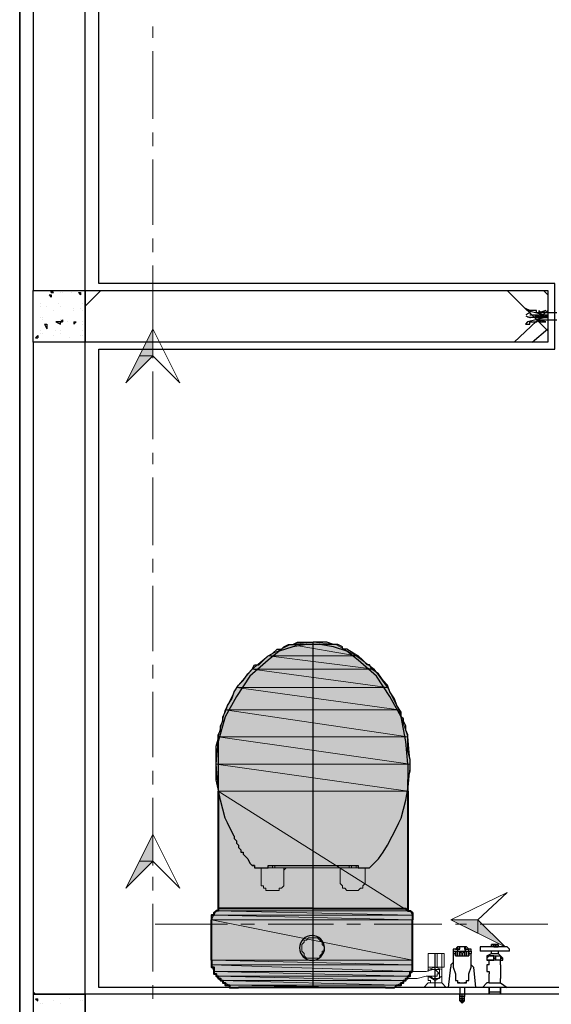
# Model space of a CAD drawing. Header units: millimetres. Extents: x 0 to 420, y 0 to 297.
# Tile 48 of 68: x 243 to 253, y 174 to 192. Entities that reach past the tile are written whole.
import ezdxf

# ---------------------------------------------------------------- set-up
doc = ezdxf.new("R2010")
doc.units = ezdxf.units.MM
doc.layers.add('FILL_000000', color=7, linetype='Continuous')
doc.layers.add('LINE_000000', color=7, linetype='Continuous')
doc.layers.add('FILL_FFFFFF', color=7, linetype='Continuous', true_color=0xffffff)
doc.layers.add('LINE_FFFFFF', color=7, linetype='Continuous', true_color=0xffffff)

msp = doc.modelspace()

# ---------------------------------------------------------------- hatches: boundary and pattern name
at = {"layer": 'FILL_000000'}
h = msp.add_hatch(color=7, dxfattribs=at)
h.dxf.hatch_style = 1
h.paths.add_polyline_path([(245.322, 186.309), (245.322, 185.801), (245.068, 185.801), (245.322, 186.309)])
h = msp.add_hatch(color=7, dxfattribs=at)
h.dxf.hatch_style = 1
h.paths.add_polyline_path([(245.322, 185.801), (245.068, 185.801), (244.814, 185.293), (245.322, 185.801)])
h = msp.add_hatch(color=7, dxfattribs=at)
h.dxf.hatch_style = 1
h.paths.add_polyline_path([(245.322, 176.826), (245.322, 176.318), (245.068, 176.318), (245.322, 176.826)])
h = msp.add_hatch(color=7, dxfattribs=at)
h.dxf.hatch_style = 1
h.paths.add_polyline_path([(245.322, 176.318), (245.068, 176.318), (244.814, 175.81), (245.322, 176.318)])
h = msp.add_hatch(color=7, dxfattribs=at)
h.dxf.hatch_style = 1
h.paths.add_polyline_path([(250.91, 175.218), (251.418, 175.218), (251.418, 174.964), (250.91, 175.218)])
h = msp.add_hatch(color=7, dxfattribs=at)
h.dxf.hatch_style = 1
h.paths.add_polyline_path([(251.418, 175.218), (251.418, 174.964), (251.926, 174.71), (251.418, 175.218)])
at = {"layer": 'FILL_FFFFFF'}
h = msp.add_hatch(color=7, dxfattribs=at)
h.dxf.hatch_style = 1
h.paths.add_polyline_path([(247.904, 180.382), (249.132, 180.171), (247.481, 180.171), (247.904, 180.382)])
h = msp.add_hatch(color=7, dxfattribs=at)
h.dxf.hatch_style = 1
h.paths.add_polyline_path([(248.327, 180.425), (248.751, 180.382), (247.904, 180.382), (248.327, 180.425)])
h = msp.add_hatch(color=7, dxfattribs=at)
h.dxf.hatch_style = 1
h.paths.add_polyline_path([(248.751, 180.382), (247.904, 180.382), (249.132, 180.171), (248.751, 180.382)])
h = msp.add_hatch(color=7, dxfattribs=at)
h.dxf.hatch_style = 1
h.paths.add_polyline_path([(247.481, 180.171), (249.47, 179.917), (247.184, 179.917), (247.481, 180.171)])
h = msp.add_hatch(color=7, dxfattribs=at)
h.dxf.hatch_style = 1
h.paths.add_polyline_path([(249.132, 180.171), (247.481, 180.171), (249.47, 179.917), (249.132, 180.171)])
h = msp.add_hatch(color=7, dxfattribs=at)
h.dxf.hatch_style = 1
h.paths.add_polyline_path([(247.184, 179.917), (249.724, 179.578), (246.888, 179.578), (247.184, 179.917)])
h = msp.add_hatch(color=7, dxfattribs=at)
h.dxf.hatch_style = 1
h.paths.add_polyline_path([(249.47, 179.917), (247.184, 179.917), (249.724, 179.578), (249.47, 179.917)])
h = msp.add_hatch(color=7, dxfattribs=at)
h.dxf.hatch_style = 1
h.paths.add_polyline_path([(246.888, 179.578), (249.936, 179.155), (246.676, 179.155), (246.888, 179.578)])
h = msp.add_hatch(color=7, dxfattribs=at)
h.dxf.hatch_style = 1
h.paths.add_polyline_path([(249.724, 179.578), (246.888, 179.578), (249.936, 179.155), (249.724, 179.578)])
h = msp.add_hatch(color=7, dxfattribs=at)
h.dxf.hatch_style = 1
h.paths.add_polyline_path([(246.676, 179.155), (250.105, 178.647), (246.549, 178.647), (246.676, 179.155)])
h = msp.add_hatch(color=7, dxfattribs=at)
h.dxf.hatch_style = 1
h.paths.add_polyline_path([(249.936, 179.155), (246.676, 179.155), (250.105, 178.647), (249.936, 179.155)])
h = msp.add_hatch(color=7, dxfattribs=at)
h.dxf.hatch_style = 1
h.paths.add_polyline_path([(246.549, 178.647), (250.148, 178.139), (246.507, 178.139), (246.549, 178.647)])
h = msp.add_hatch(color=7, dxfattribs=at)
h.dxf.hatch_style = 1
h.paths.add_polyline_path([(250.105, 178.647), (246.549, 178.647), (250.148, 178.139), (250.105, 178.647)])
h = msp.add_hatch(color=7, dxfattribs=at)
h.dxf.hatch_style = 1
h.paths.add_polyline_path([(250.148, 178.139), (246.507, 178.139), (250.105, 177.631), (250.148, 178.139)])
h = msp.add_hatch(color=7, dxfattribs=at)
h.dxf.hatch_style = 1
h.paths.add_polyline_path([(246.507, 178.139), (250.105, 177.631), (246.549, 177.631), (246.507, 178.139)])
h = msp.add_hatch(color=7, dxfattribs=at)
h.dxf.hatch_style = 1
h.paths.add_polyline_path([(250.105, 177.631), (246.549, 177.631), (250.105, 175.387), (250.105, 177.631)])
h = msp.add_hatch(color=7, dxfattribs=at)
h.dxf.hatch_style = 1
h.paths.add_polyline_path([(246.549, 177.631), (250.105, 175.387), (246.549, 175.387), (246.549, 177.631)])
h = msp.add_hatch(color=7, dxfattribs=at)
h.dxf.hatch_style = 1
h.paths.add_polyline_path([(246.465, 175.302), (250.19, 175.302), (246.507, 175.387), (246.465, 175.302)])
h = msp.add_hatch(color=7, dxfattribs=at)
h.dxf.hatch_style = 1
h.paths.add_polyline_path([(250.19, 175.302), (246.507, 175.387), (250.148, 175.387), (250.19, 175.302)])
h = msp.add_hatch(color=7, dxfattribs=at)
h.dxf.hatch_style = 1
h.paths.add_polyline_path([(246.422, 175.218), (250.19, 175.218), (246.465, 175.302), (246.422, 175.218)])
h = msp.add_hatch(color=7, dxfattribs=at)
h.dxf.hatch_style = 1
h.paths.add_polyline_path([(246.422, 174.456), (250.19, 174.456), (246.422, 175.218), (246.422, 174.456)])
h = msp.add_hatch(color=7, dxfattribs=at)
h.dxf.hatch_style = 1
h.paths.add_polyline_path([(250.19, 174.456), (246.422, 175.218), (250.19, 175.218), (250.19, 174.456)])
h = msp.add_hatch(color=7, dxfattribs=at)
h.dxf.hatch_style = 1
h.paths.add_polyline_path([(250.19, 175.218), (246.465, 175.302), (250.19, 175.302), (250.19, 175.218)])
h = msp.add_hatch(color=7, dxfattribs=at)
h.dxf.hatch_style = 1
h.paths.add_polyline_path([(246.422, 174.371), (250.19, 174.371), (246.422, 174.456), (246.422, 174.371)])
h = msp.add_hatch(color=7, dxfattribs=at)
h.dxf.hatch_style = 1
h.paths.add_polyline_path([(250.19, 174.371), (246.422, 174.456), (250.19, 174.456), (250.19, 174.371)])
h = msp.add_hatch(color=7, dxfattribs=at)
h.dxf.hatch_style = 1
h.paths.add_polyline_path([(246.465, 174.244), (250.19, 174.244), (246.422, 174.371), (246.465, 174.244)])
h = msp.add_hatch(color=7, dxfattribs=at)
h.dxf.hatch_style = 1
h.paths.add_polyline_path([(250.19, 174.244), (246.422, 174.371), (250.19, 174.371), (250.19, 174.244)])
h = msp.add_hatch(color=7, dxfattribs=at)
h.dxf.hatch_style = 1
h.paths.add_polyline_path([(246.507, 174.159), (250.105, 174.159), (246.465, 174.244), (246.507, 174.159)])
h = msp.add_hatch(color=7, dxfattribs=at)
h.dxf.hatch_style = 1
h.paths.add_polyline_path([(250.105, 174.159), (246.465, 174.244), (250.19, 174.244), (250.105, 174.159)])
h = msp.add_hatch(color=7, dxfattribs=at)
h.dxf.hatch_style = 1
h.paths.add_polyline_path([(246.592, 174.075), (250.063, 174.075), (246.507, 174.159), (246.592, 174.075)])
h = msp.add_hatch(color=7, dxfattribs=at)
h.dxf.hatch_style = 1
h.paths.add_polyline_path([(250.063, 174.075), (246.507, 174.159), (250.105, 174.159), (250.063, 174.075)])
h = msp.add_hatch(color=7, dxfattribs=at)
h.dxf.hatch_style = 1
h.paths.add_polyline_path([(246.761, 173.99), (249.894, 173.99), (246.592, 174.075), (246.761, 173.99)])
h = msp.add_hatch(color=7, dxfattribs=at)
h.dxf.hatch_style = 1
h.paths.add_polyline_path([(249.894, 173.99), (246.592, 174.075), (250.063, 174.075), (249.894, 173.99)])

# ---------------------------------------------------------------- linework, layer by layer
at = {"layer": 'LINE_000000', "lineweight": 25}
for p, q in [((242.824, 255.101), (242.824, 63.754)), ((242.824, 103.336), (242.824, 209.338)), ((243.417, 186.986), (243.417, 187.029)), ((243.417, 187.029), (243.459, 186.986)), ((244.052, 187.029), (244.052, 187.071)), ((244.052, 186.732), (244.348, 187.029)), ((252.73, 186.267), (251.968, 187.029)), ((252.73, 186.944), (252.645, 187.029)), ((243.078, 186.859), (243.078, 186.859)), ((243.374, 186.944), (243.417, 186.902)), ((243.374, 186.944), (243.417, 186.944)), ((243.417, 186.986), (243.459, 186.986)), ((243.417, 186.944), (243.417, 186.902)), ((243.586, 186.986), (243.586, 186.986)), ((243.628, 186.986), (243.628, 186.986)), ((243.798, 186.986), (243.798, 186.986)), ((243.925, 186.986), (243.967, 186.944)), ((243.925, 186.986), (243.967, 186.986)), ((243.967, 186.986), (243.967, 186.944)), ((243.967, 186.944), (243.967, 186.944)), ((243.205, 186.775), (243.205, 186.775)), ((243.205, 186.732), (243.205, 186.732)), ((243.332, 186.732), (243.332, 186.732)), ((243.459, 186.648), (243.459, 186.648)), ((243.544, 186.775), (243.544, 186.775)), ((243.586, 186.732), (243.586, 186.732)), ((243.586, 186.732), (243.586, 186.732)), ((243.84, 186.69), (243.84, 186.69)), ((243.84, 186.648), (243.84, 186.648)), ((243.967, 186.69), (243.967, 186.69)), ((243.967, 186.69), (243.967, 186.69)), ((244.009, 186.775), (244.009, 186.775)), ((244.009, 186.648), (244.009, 186.648)), ((244.052, 186.775), (244.052, 186.732)), ((244.052, 186.775), (244.052, 186.775)), ((252.095, 186.055), (252.73, 186.648)), ((243.205, 186.521), (243.205, 186.521)), ((243.247, 186.521), (243.247, 186.521)), ((243.247, 186.478), (243.247, 186.478)), ((243.586, 186.436), (243.628, 186.478)), ((243.586, 186.478), (243.586, 186.478)), ((243.628, 186.478), (243.628, 186.436)), ((252.518, 186.563), (252.391, 186.563)), ((252.476, 186.521), (252.391, 186.521)), ((252.476, 186.521), (252.518, 186.563)), ((252.476, 186.521), (252.518, 186.521)), ((252.518, 186.521), (252.561, 186.563)), ((252.518, 186.563), (252.518, 186.563)), ((252.518, 186.521), (252.518, 186.521)), ((252.518, 186.521), (252.518, 186.521)), ((252.518, 186.521), (252.518, 186.521)), ((252.561, 186.563), (252.561, 186.563)), ((252.603, 186.563), (252.561, 186.563)), ((252.561, 186.521), (252.561, 186.521)), ((252.561, 186.521), (252.603, 186.521)), ((252.561, 186.521), (252.561, 186.521)), ((252.603, 186.563), (252.603, 186.563)), ((252.603, 186.521), (252.603, 186.521)), ((252.603, 186.521), (252.645, 186.521)), ((252.688, 186.563), (252.645, 186.563)), ((252.645, 186.521), (252.645, 186.563)), ((252.645, 186.563), (252.645, 186.563)), ((252.645, 186.521), (252.645, 186.521)), ((252.645, 186.521), (252.688, 186.521)), ((252.645, 186.521), (252.645, 186.521)), ((252.688, 186.563), (252.688, 186.563)), ((252.73, 186.563), (252.688, 186.563)), ((252.688, 186.521), (252.688, 186.521)), ((252.688, 186.521), (252.688, 186.521)), ((252.688, 186.521), (252.73, 186.521)), ((252.73, 186.563), (252.73, 186.563)), ((252.73, 186.563), (252.73, 186.563)), ((252.73, 186.521), (252.73, 186.521)), ((252.73, 186.521), (252.73, 186.521)), ((252.73, 186.521), (252.73, 186.521)), ((243.205, 186.267), (243.205, 186.267)), ((243.29, 186.394), (243.332, 186.309)), ((243.29, 186.394), (243.332, 186.394)), ((243.332, 186.394), (243.332, 186.309)), ((243.501, 186.267), (243.501, 186.267)), ((243.544, 186.436), (243.544, 186.436)), ((243.586, 186.436), (243.628, 186.436)), ((243.586, 186.267), (243.586, 186.267)), ((243.713, 186.436), (243.713, 186.436)), ((243.84, 186.436), (243.84, 186.394)), ((243.84, 186.436), (243.882, 186.436)), ((243.882, 186.436), (243.84, 186.394)), ((244.009, 186.436), (244.009, 186.436)), ((244.009, 186.394), (244.009, 186.394)), ((244.009, 186.267), (244.009, 186.267)), ((252.434, 186.055), (252.73, 186.309)), ((243.12, 186.14), (243.163, 186.182)), ((243.12, 186.14), (243.163, 186.14)), ((243.163, 186.182), (243.163, 186.14)), ((243.205, 186.224), (243.205, 186.224)), ((243.247, 186.224), (243.247, 186.224)), ((243.459, 186.182), (243.459, 186.182)), ((243.586, 186.224), (243.586, 186.224)), ((243.755, 186.14), (243.755, 186.14)), ((243.967, 186.182), (243.967, 186.182)), ((244.009, 186.182), (244.009, 186.182)), ((244.052, 186.013), (244.052, 186.055)), ((248.327, 173.948), (248.327, 180.425)), ((250.105, 178.139), (250.063, 178.562)), ((250.105, 178.139), (250.105, 177.631)), ((247.227, 176.234), (247.184, 176.234)), ((247.184, 176.234), (247.184, 176.234)), ((247.269, 176.191), (247.269, 176.191)), ((247.269, 176.191), (247.481, 176.191)), ((249.174, 176.234), (249.174, 176.191)), ((249.174, 176.191), (249.343, 176.191)), ((249.174, 176.191), (249.174, 176.191)), ((249.343, 176.191), (249.386, 176.191)), ((249.428, 176.234), (249.386, 176.191)), ((249.428, 176.234), (249.428, 176.234)), ((249.428, 176.234), (249.428, 176.234)), ((249.428, 176.234), (249.428, 176.234)), ((250.952, 174.667), (250.952, 174.667)), ((250.952, 174.667), (250.952, 174.625)), ((250.952, 174.625), (250.952, 174.625)), ((250.952, 174.625), (250.952, 174.625)), ((250.952, 174.625), (250.952, 174.583)), ((250.952, 174.625), (250.952, 174.583)), ((250.994, 174.667), (250.994, 174.667)), ((250.994, 174.667), (250.994, 174.667)), ((251.037, 174.667), (251.037, 174.667)), ((251.037, 174.667), (251.079, 174.667)), ((251.079, 174.667), (251.037, 174.667)), ((251.037, 174.667), (251.037, 174.667)), ((251.079, 174.71), (251.079, 174.71)), ((251.079, 174.667), (251.079, 174.667)), ((251.079, 174.667), (251.079, 174.667)), ((251.079, 174.667), (251.079, 174.667)), ((251.121, 174.71), (251.121, 174.71)), ((251.121, 174.667), (251.121, 174.667)), ((251.164, 174.71), (251.164, 174.71)), ((251.164, 174.71), (251.164, 174.667)), ((251.164, 174.71), (251.164, 174.71)), ((251.164, 174.667), (251.164, 174.667)), ((251.206, 174.667), (251.164, 174.667)), ((251.164, 174.667), (251.164, 174.667)), ((251.164, 174.667), (251.206, 174.667)), ((251.206, 174.667), (251.164, 174.667)), ((251.164, 174.667), (251.164, 174.667)), ((251.164, 174.667), (251.164, 174.667)), ((251.164, 174.667), (251.206, 174.667)), ((251.164, 174.667), (251.164, 174.667)), ((251.206, 174.667), (251.206, 174.667)), ((251.248, 174.625), (251.248, 174.667)), ((251.248, 174.667), (251.248, 174.667)), ((251.248, 174.667), (251.248, 174.667)), ((251.291, 174.625), (251.291, 174.583)), ((251.291, 174.625), (251.291, 174.583)), ((252.01, 174.625), (251.46, 174.625)), ((251.46, 174.625), (251.46, 174.625)), ((251.629, 174.71), (251.629, 174.71)), ((251.799, 174.71), (251.629, 174.71)), ((251.672, 174.71), (251.672, 174.752)), ((251.672, 174.583), (251.672, 174.625)), ((251.799, 174.752), (251.799, 174.752)), ((251.799, 174.752), (251.799, 174.71)), ((251.799, 174.625), (251.799, 174.583)), ((252.01, 174.625), (252.01, 174.625)), ((250.613, 173.948), (250.613, 174.583)), ((250.952, 174.583), (250.952, 174.583)), ((250.952, 174.583), (250.952, 174.583)), ((250.952, 174.583), (250.952, 174.583)), ((251.291, 174.583), (251.291, 174.583)), ((251.587, 174.54), (251.841, 174.54)), ((251.587, 174.498), (251.587, 174.498)), ((251.587, 174.456), (251.587, 174.456)), ((251.841, 174.456), (251.587, 174.456)), ((251.629, 174.371), (251.629, 174.456)), ((251.672, 174.54), (251.672, 174.54)), ((251.672, 174.456), (251.672, 174.456)), ((251.714, 174.498), (251.714, 174.498)), ((251.799, 174.456), (251.799, 174.456)), ((251.841, 174.54), (251.841, 174.54)), ((251.841, 174.371), (251.841, 174.456)), ((251.883, 174.498), (251.883, 174.498)), ((250.952, 174.413), (250.952, 174.413)), ((251.333, 174.329), (251.333, 174.329)), ((251.587, 174.329), (251.587, 174.329)), ((251.841, 174.371), (251.841, 174.371)), ((251.841, 174.371), (251.841, 174.329)), ((250.994, 174.075), (250.994, 174.075)), ((250.994, 174.075), (251.037, 174.075)), ((251.206, 174.075), (251.248, 174.075)), ((251.629, 174.032), (251.629, 174.117)), ((251.841, 174.202), (251.841, 174.202)), ((251.841, 174.032), (251.841, 174.117)), ((251.079, 174.032), (251.037, 174.032)), ((251.037, 174.032), (251.037, 174.032)), ((251.037, 174.032), (251.037, 174.032)), ((251.206, 174.032), (251.164, 174.032)), ((251.206, 174.032), (251.206, 174.032)), ((251.502, 173.948), (251.502, 173.948)), ((251.968, 173.948), (251.502, 173.948)), ((251.502, 173.948), (251.502, 173.948)), ((251.629, 174.032), (251.587, 174.032)), ((251.629, 174.032), (251.629, 174.032)), ((251.629, 173.821), (251.629, 173.948)), ((251.841, 174.032), (251.841, 174.032)), ((251.841, 173.821), (251.841, 173.948)), ((251.968, 173.948), (251.968, 173.948)), ((251.968, 173.948), (251.968, 173.948)), ((243.12, 173.821), (243.078, 173.863)), ((243.12, 173.736), (243.163, 173.736)), ((243.12, 173.736), (243.163, 173.694)), ((243.163, 173.694), (243.163, 173.736)), ((243.755, 173.736), (243.755, 173.736)), ((251.079, 173.778), (251.079, 173.778)), ((251.079, 173.736), (251.079, 173.736)), ((251.121, 173.651), (251.121, 173.821)), ((251.121, 173.821), (251.121, 173.821)), ((251.121, 173.651), (251.121, 173.821)), ((251.121, 173.778), (251.121, 173.778)), ((251.121, 173.736), (251.121, 173.778)), ((251.121, 173.736), (251.121, 173.736)), ((251.121, 173.736), (251.121, 173.694)), ((251.164, 173.778), (251.164, 173.778)), ((251.164, 173.736), (251.164, 173.736)), ((251.629, 173.863), (251.841, 173.863)), ((243.205, 173.651), (243.205, 173.651)), ((243.247, 173.651), (243.247, 173.651)), ((243.459, 173.694), (243.459, 173.694)), ((243.586, 173.651), (243.586, 173.651)), ((243.967, 173.694), (243.967, 173.694)), ((244.009, 173.694), (244.009, 173.694)), ((251.079, 173.694), (251.079, 173.694)), ((251.079, 173.694), (251.121, 173.651)), ((251.121, 173.694), (251.121, 173.694)), ((251.164, 173.694), (251.121, 173.651)), ((251.121, 173.651), (251.121, 173.651)), ((251.121, 173.651), (251.121, 173.651)), ((251.121, 173.651), (251.121, 173.651)), ((251.121, 173.651), (251.121, 173.651)), ((251.164, 173.694), (251.164, 173.694))]:
    msp.add_line(p, q, dxfattribs=at)
at = {"layer": 'LINE_000000', "lineweight": 13}
for p, q in [((245.322, 191.77), (245.322, 191.982)), ((245.322, 190.246), (245.322, 191.516)), ((245.322, 189.738), (245.322, 189.992)), ((245.322, 188.256), (245.322, 189.484)), ((245.322, 187.748), (245.322, 188.002)), ((245.322, 186.267), (245.322, 187.494)), ((245.322, 185.759), (245.322, 186.013)), ((245.322, 184.235), (245.322, 185.505)), ((245.322, 183.769), (245.322, 183.981)), ((245.322, 182.245), (245.322, 183.515)), ((245.322, 181.737), (245.322, 181.991)), ((245.322, 180.255), (245.322, 181.483)), ((248.327, 180.425), (248.327, 180.425)), ((245.322, 179.747), (245.322, 180.001)), ((245.322, 178.266), (245.322, 179.493)), ((245.322, 177.758), (245.322, 178.012)), ((245.322, 176.234), (245.322, 177.504)), ((247.354, 175.895), (247.354, 176.191)), ((247.523, 176.191), (247.481, 176.191)), ((247.523, 176.191), (247.565, 176.191)), ((247.565, 176.234), (247.565, 176.191)), ((247.565, 176.191), (247.565, 176.191)), ((247.608, 176.191), (247.608, 176.234)), ((247.608, 176.191), (247.608, 176.191)), ((247.777, 176.191), (247.777, 176.191)), ((247.777, 176.191), (247.777, 175.895)), ((247.777, 176.149), (247.819, 176.191)), ((247.819, 176.191), (248.793, 176.191)), ((249.005, 176.234), (249.005, 176.191)), ((249.005, 176.191), (249.005, 176.191)), ((249.047, 176.191), (249.005, 176.191)), ((249.005, 176.191), (249.005, 176.191)), ((249.047, 176.191), (249.047, 176.234)), ((249.047, 176.191), (249.047, 176.191)), ((249.047, 176.191), (249.132, 176.191)), ((249.047, 176.191), (249.047, 176.191)), ((249.132, 176.234), (249.132, 176.191)), ((249.132, 176.191), (249.132, 176.191)), ((249.174, 176.191), (249.132, 176.191)), ((249.301, 176.191), (249.301, 176.191)), ((245.322, 175.768), (245.322, 176.022)), ((247.481, 175.768), (247.481, 175.768)), ((247.481, 175.768), (247.481, 175.768)), ((248.962, 175.768), (248.962, 175.768)), ((245.322, 174.244), (245.322, 175.514)), ((245.364, 175.133), (246.719, 175.133)), ((246.973, 175.133), (247.227, 175.133)), ((247.481, 175.133), (248.708, 175.133)), ((248.962, 175.133), (249.216, 175.133)), ((249.47, 175.133), (250.74, 175.133)), ((250.994, 175.133), (251.206, 175.133)), ((251.46, 175.133), (252.73, 175.133)), ((250.656, 174.329), (250.656, 174.583)), ((250.486, 174.329), (250.486, 174.244)), ((250.783, 174.329), (250.486, 174.329)), ((250.613, 174.329), (250.613, 174.329)), ((250.613, 174.329), (250.656, 174.329)), ((250.656, 174.329), (250.656, 174.329)), ((250.74, 174.075), (250.74, 174.329)), ((250.148, 174.117), (250.105, 174.117)), ((250.529, 174.075), (250.529, 174.032)), ((245.322, 173.736), (245.322, 173.99)), ((250.486, 174.032), (250.402, 173.948)), ((250.402, 173.948), (250.402, 173.948)), ((250.402, 173.948), (250.402, 173.948)), ((250.867, 173.948), (250.402, 173.948)), ((250.486, 174.032), (250.486, 174.032)), ((250.74, 174.032), (250.486, 174.032)), ((250.825, 173.948), (250.74, 174.032)), ((250.74, 174.032), (250.74, 174.032)), ((250.867, 173.948), (250.825, 173.948)), ((250.867, 173.948), (250.867, 173.948))]:
    msp.add_line(p, q, dxfattribs=at)
at = {"layer": 'LINE_000000', "lineweight": 40}
for p, q in [((246.549, 177.631), (246.549, 175.387)), ((250.105, 177.631), (250.105, 175.387)), ((246.422, 174.456), (246.422, 175.218)), ((250.19, 174.456), (250.19, 175.218)), ((249.682, 173.948), (246.93, 173.948))]:
    msp.add_line(p, q, dxfattribs=at)
at = {"layer": 'LINE_000000', "lineweight": 5}
msp.add_line((254.212, 173.948), (247.227, 173.948), dxfattribs=at)
at = {"layer": 'LINE_000000', "lineweight": 25}
for points in [[(244.306, 185.928), (252.857, 185.928), (252.857, 187.156), (244.306, 187.156), (244.306, 211.836)], [(252.899, 186.605), (252.688, 186.605), (252.645, 186.605), (252.603, 186.605), (252.561, 186.605), (252.603, 186.605), (252.561, 186.648), (252.561, 186.605), (252.518, 186.605), (252.518, 186.648), (252.476, 186.648), (252.434, 186.648), (252.391, 186.648), (252.307, 186.69), (252.349, 186.648), (252.688, 186.563), (252.73, 186.563), (252.73, 186.521), (252.73, 186.521), (252.688, 186.521), (252.349, 186.436), (252.307, 186.394), (252.391, 186.394), (252.391, 186.436), (252.434, 186.436), (252.476, 186.436), (252.518, 186.436), (252.561, 186.478), (252.561, 186.436), (252.603, 186.436), (252.561, 186.478), (252.603, 186.478), (252.645, 186.478), (252.688, 186.478), (252.899, 186.478)], [(252.603, 186.605), (252.688, 186.648), (252.561, 186.605)], [(252.406, 186.605), (252.394, 186.604), (252.383, 186.602), (252.371, 186.599), (252.36, 186.596), (252.349, 186.591), (252.338, 186.585), (252.328, 186.579), (252.319, 186.572)], [(252.319, 186.554), (252.328, 186.547), (252.338, 186.541), (252.349, 186.535), (252.36, 186.53), (252.371, 186.527), (252.383, 186.524), (252.394, 186.522), (252.406, 186.521)], [(252.561, 186.563), (252.518, 186.563), (252.518, 186.521)], [(252.603, 186.521), (252.603, 186.563), (252.561, 186.521), (252.561, 186.563), (252.518, 186.521), (252.561, 186.521)], [(252.603, 186.436), (252.688, 186.436), (252.561, 186.478)], [(252.603, 186.563), (252.645, 186.563), (252.603, 186.521), (252.645, 186.563)], [(252.688, 186.521), (252.688, 186.563), (252.645, 186.521)], [(252.73, 186.521), (252.73, 186.563), (252.688, 186.521), (252.688, 186.563)], [(268.309, 185.928), (268.309, 173.948), (244.306, 173.948), (244.306, 185.928)], [(246.846, 176.784), (246.761, 176.953), (246.719, 177.038), (246.676, 177.123), (246.634, 177.292), (246.592, 177.461), (246.549, 177.673), (246.507, 177.842), (246.507, 178.012), (246.507, 178.223), (246.507, 178.393), (246.507, 178.477), (246.549, 178.604), (246.549, 178.689), (246.592, 178.774), (246.592, 178.858), (246.634, 178.943), (246.634, 178.985), (246.634, 179.028), (246.676, 179.112), (246.719, 179.239), (246.803, 179.366), (246.846, 179.493), (246.93, 179.62), (247.015, 179.705), (247.1, 179.832), (247.184, 179.917), (247.227, 180.001), (247.269, 180.001), (247.311, 180.001), (247.396, 180.086), (247.481, 180.171), (247.565, 180.213), (247.65, 180.298), (247.735, 180.298), (247.777, 180.34), (247.862, 180.382), (247.946, 180.382), (248.031, 180.425), (248.116, 180.425), (248.243, 180.425), (248.327, 180.425)], [(250.063, 178.562), (249.978, 179.028), (249.767, 179.409), (249.513, 179.79), (249.174, 180.086), (248.962, 180.255), (248.708, 180.34), (248.454, 180.382), (248.2, 180.382), (247.946, 180.34), (247.692, 180.255), (247.481, 180.086), (247.142, 179.79), (246.888, 179.409), (246.676, 179.028), (246.549, 178.562)], [(249.428, 176.234), (249.428, 176.234), (249.555, 176.361), (249.64, 176.488), (249.724, 176.615), (249.809, 176.784), (249.894, 176.953), (249.936, 177.038), (249.978, 177.123), (250.021, 177.292), (250.063, 177.461), (250.105, 177.673), (250.105, 177.842), (250.148, 178.012), (250.148, 178.223), (250.105, 178.393), (250.105, 178.477), (250.105, 178.604), (250.105, 178.689), (250.063, 178.774), (250.063, 178.858), (250.021, 178.943), (250.021, 178.985), (249.978, 179.028), (249.978, 179.112), (249.894, 179.239), (249.851, 179.366), (249.767, 179.493), (249.724, 179.62), (249.64, 179.705), (249.555, 179.832), (249.428, 179.917), (249.386, 180.001), (249.343, 180.001), (249.259, 180.086), (249.174, 180.171), (249.089, 180.213), (248.962, 180.298), (248.92, 180.298), (248.878, 180.298), (248.878, 180.34), (248.793, 180.382), (248.708, 180.382), (248.581, 180.425), (248.497, 180.425), (248.412, 180.425), (248.327, 180.425)], [(246.549, 178.562), (246.549, 178.139), (246.549, 177.631)], [(246.846, 176.784), (246.846, 176.742), (246.888, 176.699), (246.888, 176.657), (246.93, 176.615), (246.93, 176.572), (246.973, 176.53), (246.973, 176.488), (247.015, 176.488), (247.015, 176.445), (247.057, 176.403), (247.1, 176.361), (247.142, 176.276), (247.184, 176.234), (247.227, 176.234), (247.227, 176.191), (247.269, 176.191)], [(247.481, 176.234), (247.523, 176.234), (247.904, 176.234), (248.327, 176.234), (248.751, 176.234), (249.005, 176.234), (249.047, 176.234), (249.132, 176.234), (249.174, 176.234)], [(247.481, 176.191), (247.481, 176.191), (247.481, 176.234)], [(250.994, 174.667), (250.952, 174.667), (250.952, 174.625)], [(250.952, 174.625), (250.994, 174.625), (251.037, 174.625), (251.079, 174.625), (251.121, 174.625), (251.164, 174.625), (251.206, 174.625), (251.248, 174.625)], [(250.952, 174.625), (250.994, 174.625), (251.037, 174.625), (251.079, 174.625), (251.121, 174.583), (251.164, 174.625), (251.206, 174.625), (251.248, 174.625), (251.291, 174.625)], [(251.248, 174.667), (251.206, 174.71), (251.164, 174.71), (251.121, 174.71), (251.079, 174.71), (251.037, 174.71), (250.994, 174.667)], [(250.994, 174.667), (251.037, 174.667), (251.037, 174.625), (251.079, 174.625), (251.121, 174.625), (251.164, 174.625), (251.206, 174.667), (251.248, 174.667)], [(250.994, 174.54), (250.994, 174.625), (250.994, 174.54), (250.994, 174.625), (250.994, 174.583), (250.994, 174.625), (250.994, 174.583)], [(251.079, 174.583), (251.079, 174.54), (251.079, 174.625), (251.079, 174.54), (251.079, 174.625), (251.079, 174.54), (251.079, 174.625)], [(251.164, 174.667), (251.206, 174.667), (251.164, 174.71)], [(251.291, 174.625), (251.291, 174.667), (251.248, 174.667)], [(251.502, 174.71), (251.46, 174.71), (251.46, 174.667), (251.46, 174.625)], [(251.629, 174.71), (251.587, 174.71), (251.545, 174.71), (251.502, 174.71)], [(251.799, 174.752), (251.756, 174.752), (251.714, 174.752), (251.672, 174.752)], [(251.672, 174.71), (251.672, 174.752), (251.672, 174.71), (251.672, 174.752), (251.672, 174.71), (251.672, 174.752), (251.799, 174.752)], [(251.799, 174.71), (251.799, 174.752), (251.799, 174.71), (251.799, 174.752)], [(252.01, 174.625), (252.01, 174.667), (251.968, 174.71), (251.926, 174.71), (251.883, 174.71), (251.841, 174.71), (251.799, 174.71)], [(250.952, 174.583), (250.994, 174.583), (250.994, 174.54), (251.037, 174.54), (251.079, 174.54), (251.121, 174.54), (251.164, 174.54), (251.206, 174.54), (251.248, 174.54), (251.248, 174.583), (251.291, 174.583)], [(250.952, 174.583), (250.952, 174.456), (250.952, 174.329), (250.994, 174.202), (250.994, 174.075)], [(250.952, 174.583), (250.994, 174.583), (250.994, 174.54), (251.037, 174.54), (251.079, 174.54), (251.121, 174.54), (251.164, 174.54), (251.206, 174.54), (251.248, 174.54), (251.248, 174.583), (251.291, 174.583)], [(251.121, 174.54), (251.121, 174.583), (251.121, 174.54), (251.121, 174.583), (251.121, 174.54), (251.121, 174.583), (251.121, 174.54), (251.121, 174.583)], [(251.248, 174.075), (251.248, 174.202), (251.291, 174.329), (251.291, 174.456), (251.291, 174.583)], [(251.587, 174.54), (251.672, 174.583), (251.799, 174.583), (251.841, 174.54)], [(251.672, 174.54), (251.629, 174.54), (251.587, 174.498)], [(251.587, 174.54), (251.587, 174.498), (251.587, 174.456)], [(251.587, 174.498), (251.587, 174.456), (251.629, 174.456), (251.672, 174.456)], [(251.714, 174.498), (251.714, 174.54), (251.672, 174.54)], [(251.672, 174.456), (251.714, 174.456), (251.714, 174.498)], [(251.799, 174.456), (251.756, 174.456), (251.756, 174.498), (251.714, 174.498), (251.756, 174.498), (251.756, 174.54), (251.799, 174.54), (251.841, 174.54), (251.841, 174.498), (251.883, 174.498)], [(251.883, 174.498), (251.841, 174.498), (251.841, 174.456), (251.799, 174.456)], [(251.841, 174.456), (251.883, 174.456), (251.883, 174.498), (251.841, 174.54)], [(251.333, 174.329), (251.375, 173.948), (250.867, 173.948), (250.91, 174.329)], [(250.952, 174.413), (250.91, 174.371), (250.91, 174.329)], [(251.333, 174.329), (251.291, 174.371), (251.291, 174.413)], [(251.629, 174.371), (251.587, 174.371), (251.587, 174.329), (251.587, 174.286), (251.587, 174.244), (251.629, 174.244), (251.629, 174.202)], [(251.841, 174.329), (251.841, 174.286), (251.841, 174.244), (251.841, 174.202), (251.841, 174.159), (251.841, 174.117)], [(251.037, 174.075), (251.037, 174.032), (251.079, 174.032), (251.121, 174.032), (251.164, 174.032), (251.206, 174.032), (251.206, 174.075)], [(251.629, 174.117), (251.629, 174.159), (251.629, 174.202)], [(251.037, 174.032), (251.079, 174.032), (251.121, 174.032), (251.164, 174.032), (251.206, 174.032)], [(251.079, 173.948), (251.079, 173.778), (251.079, 173.821), (251.079, 173.778)], [(251.164, 173.948), (251.164, 173.778), (251.164, 173.821), (251.164, 173.778)], [(251.968, 173.948), (251.502, 173.948), (251.587, 174.032)], [(251.629, 174.032), (251.841, 174.032), (251.968, 173.948)], [(251.841, 173.948), (251.841, 173.863), (251.841, 173.821), (251.629, 173.821)], [(251.629, 173.948), (251.629, 173.863), (251.629, 173.821)], [(251.079, 173.736), (251.121, 173.736), (251.079, 173.736), (251.079, 173.778), (251.121, 173.778), (251.079, 173.778)], [(251.079, 173.694), (251.121, 173.694), (251.079, 173.694), (251.079, 173.736), (251.121, 173.736), (251.079, 173.736)], [(251.164, 173.736), (251.121, 173.736), (251.164, 173.736), (251.164, 173.778), (251.121, 173.778), (251.164, 173.778)], [(251.164, 173.694), (251.121, 173.694), (251.164, 173.694), (251.164, 173.736), (251.121, 173.736), (251.164, 173.736)]]:
    msp.add_lwpolyline(points, dxfattribs=at)
for points in [[(243.078, 187.029), (244.052, 187.029), (244.052, 199.348), (243.078, 199.348), (243.078, 187.029)], [(244.052, 186.055), (243.078, 186.055), (243.078, 187.029), (244.052, 187.029), (244.052, 186.055)], [(252.73, 187.029), (252.73, 186.055), (244.052, 186.055), (244.052, 187.029), (252.73, 187.029)], [(243.501, 186.436), (243.586, 186.394), (243.586, 186.436), (243.501, 186.436)], [(243.078, 173.821), (244.052, 173.821), (244.052, 186.055), (243.078, 186.055), (243.078, 173.821)], [(248.073, 174.688), (248.078, 174.642), (248.092, 174.598), (248.113, 174.558), (248.142, 174.524), (248.176, 174.495), (248.216, 174.474), (248.259, 174.46), (248.306, 174.456), (248.353, 174.46), (248.397, 174.474), (248.436, 174.495), (248.471, 174.524), (248.499, 174.558), (248.521, 174.598), (248.534, 174.642), (248.539, 174.688), (248.534, 174.735), (248.521, 174.779), (248.499, 174.819), (248.471, 174.853), (248.436, 174.882), (248.397, 174.903), (248.353, 174.917), (248.306, 174.921), (248.259, 174.917), (248.216, 174.903), (248.176, 174.882), (248.142, 174.853), (248.113, 174.819), (248.092, 174.779), (248.078, 174.735), (248.073, 174.688)], [(251.037, 174.667), (251.079, 174.667), (251.079, 174.71), (251.037, 174.71), (251.037, 174.667)], [(251.037, 174.54), (251.037, 174.625), (251.037, 174.54), (251.037, 174.625), (251.037, 174.54), (251.037, 174.625), (251.037, 174.54)], [(251.164, 174.54), (251.164, 174.625), (251.164, 174.54), (251.164, 174.625), (251.164, 174.54), (251.164, 174.625), (251.164, 174.54)], [(251.206, 174.54), (251.206, 174.625), (251.206, 174.54), (251.206, 174.625), (251.206, 174.54), (251.206, 174.625), (251.206, 174.54)], [(251.248, 174.583), (251.248, 174.625), (251.248, 174.583), (251.248, 174.625), (251.248, 174.583)], [(251.248, 174.54), (251.248, 174.625), (251.248, 174.54)], [(251.672, 174.71), (251.672, 174.752), (251.714, 174.752), (251.714, 174.71), (251.799, 174.71), (251.799, 174.752), (251.714, 174.752), (251.714, 174.71), (251.672, 174.71)], [(251.714, 174.71), (251.714, 174.752), (251.714, 174.71), (251.714, 174.752), (251.714, 174.71), (251.714, 174.752), (251.714, 174.71)], [(251.756, 174.71), (251.756, 174.752), (251.756, 174.71), (251.756, 174.752), (251.756, 174.71), (251.756, 174.752), (251.756, 174.71)], [(244.052, 173.821), (243.078, 173.821), (243.078, 172.847), (244.052, 172.847), (244.052, 173.821)], [(268.436, 172.847), (268.436, 173.821), (244.052, 173.821), (244.052, 172.847), (268.436, 172.847)]]:
    msp.add_lwpolyline(points, close=True, dxfattribs=at)
at = {"layer": 'LINE_000000', "lineweight": 13}
for points in [[(245.83, 185.293), (245.322, 185.801), (244.814, 185.293), (245.322, 186.309), (245.83, 185.293)], [(245.83, 175.81), (245.322, 176.318), (244.814, 175.81), (245.322, 176.826), (245.83, 175.81)], [(251.968, 175.726), (251.418, 175.218), (251.926, 174.71), (250.91, 175.218), (251.968, 175.726)], [(248.327, 174.879), (248.285, 174.879), (248.243, 174.879), (248.2, 174.837), (248.158, 174.837), (248.158, 174.794), (248.116, 174.752), (248.116, 174.71), (248.116, 174.667), (248.116, 174.625), (248.158, 174.583), (248.158, 174.54), (248.2, 174.498), (248.243, 174.498), (248.285, 174.498), (248.327, 174.498), (248.37, 174.498), (248.412, 174.498), (248.454, 174.498), (248.454, 174.54), (248.497, 174.583), (248.497, 174.625), (248.539, 174.625), (248.539, 174.667), (248.539, 174.71), (248.497, 174.752), (248.497, 174.794), (248.454, 174.837), (248.412, 174.879), (248.37, 174.879), (248.327, 174.879)]]:
    msp.add_lwpolyline(points, close=True, dxfattribs=at)
at = {"layer": 'LINE_000000', "lineweight": 0}
for points in [[(245.322, 186.309), (245.322, 185.801), (245.068, 185.801), (245.322, 186.309)], [(245.322, 185.801), (245.068, 185.801), (244.814, 185.293), (245.322, 185.801)], [(245.322, 176.826), (245.322, 176.318), (245.068, 176.318), (245.322, 176.826)], [(245.322, 176.318), (245.068, 176.318), (244.814, 175.81), (245.322, 176.318)], [(250.91, 175.218), (251.418, 175.218), (251.418, 174.964), (250.91, 175.218)], [(251.418, 175.218), (251.418, 174.964), (251.926, 174.71), (251.418, 175.218)]]:
    msp.add_lwpolyline(points, close=True, dxfattribs=at)
at = {"layer": 'LINE_000000', "lineweight": 13}
for points in [[(247.481, 176.234), (247.481, 176.191), (247.523, 176.191)], [(249.047, 176.234), (249.005, 176.234), (247.65, 176.234), (247.608, 176.234), (247.565, 176.234)], [(249.005, 176.191), (247.608, 176.191), (247.565, 176.191)], [(248.793, 176.191), (248.835, 176.191), (248.835, 176.149), (248.835, 176.107)], [(248.835, 176.107), (248.835, 175.895), (248.878, 175.853), (248.878, 175.81), (248.92, 175.81), (248.962, 175.768)], [(249.301, 176.191), (249.301, 176.191), (249.301, 175.895)], [(247.65, 175.768), (247.65, 175.768), (247.481, 175.768), (247.438, 175.768), (247.438, 175.81), (247.396, 175.81), (247.396, 175.853), (247.354, 175.853), (247.354, 175.895)], [(247.65, 175.768), (247.692, 175.768), (247.692, 175.81), (247.735, 175.81), (247.777, 175.853), (247.777, 175.895)], [(248.962, 175.768), (249.005, 175.768), (249.132, 175.768), (249.174, 175.768), (249.216, 175.81), (249.259, 175.81), (249.259, 175.853), (249.301, 175.895)], [(250.74, 174.583), (250.698, 174.583), (250.613, 174.583), (250.529, 174.583), (250.486, 174.583), (250.486, 174.329), (250.486, 174.583)], [(250.656, 174.583), (250.613, 174.583), (250.613, 174.329)], [(250.74, 174.583), (250.74, 174.583), (250.74, 174.329)], [(250.74, 174.583), (250.783, 174.583), (250.783, 174.329)], [(250.571, 174.286), (250.444, 174.244), (250.275, 174.244), (250.19, 174.244), (250.148, 174.244)], [(250.486, 174.244), (250.486, 174.286), (250.613, 174.329), (250.74, 174.286), (250.74, 174.159), (250.613, 174.075), (250.486, 174.159)], [(250.529, 174.159), (250.571, 174.117), (250.613, 174.117), (250.656, 174.117), (250.698, 174.117), (250.698, 174.159), (250.698, 174.202), (250.698, 174.244), (250.698, 174.286), (250.656, 174.286), (250.613, 174.286), (250.571, 174.286), (250.529, 174.286)], [(250.571, 174.159), (250.613, 174.159), (250.656, 174.159), (250.656, 174.202), (250.698, 174.202), (250.656, 174.244), (250.613, 174.286), (250.571, 174.286)], [(250.571, 174.159), (250.444, 174.159), (250.275, 174.117), (250.19, 174.117), (250.148, 174.117)], [(250.486, 174.159), (250.486, 174.075), (250.529, 174.075)], [(250.74, 174.075), (250.74, 174.075), (250.74, 174.032)]]:
    msp.add_lwpolyline(points, dxfattribs=at)
at = {"layer": 'LINE_000000', "lineweight": 40}
for points in [[(248.327, 175.429), (246.634, 175.429), (246.592, 175.429), (246.549, 175.429), (246.549, 175.387), (246.507, 175.387), (246.465, 175.345), (246.465, 175.302), (246.422, 175.302), (246.422, 175.26), (246.422, 175.218)], [(248.327, 175.429), (249.978, 175.429), (250.021, 175.429), (250.063, 175.429), (250.105, 175.387), (250.148, 175.387), (250.19, 175.345), (250.19, 175.302), (250.19, 175.26), (250.19, 175.218)], [(246.422, 174.456), (246.422, 174.413), (246.422, 174.371), (246.422, 174.329), (246.465, 174.329), (246.465, 174.286), (246.465, 174.244), (246.465, 174.202), (246.507, 174.202), (246.507, 174.159), (246.549, 174.159), (246.549, 174.117), (246.592, 174.117), (246.592, 174.075), (246.634, 174.075), (246.634, 174.032), (246.676, 174.032), (246.676, 173.99), (246.719, 173.99), (246.761, 173.99), (246.761, 173.948), (246.803, 173.948), (246.846, 173.948), (246.888, 173.948), (246.93, 173.948)], [(249.682, 173.948), (249.724, 173.948), (249.767, 173.948), (249.809, 173.948), (249.851, 173.948), (249.894, 173.99), (249.936, 173.99), (249.978, 173.99), (249.978, 174.032), (250.021, 174.032), (250.021, 174.075), (250.063, 174.075), (250.063, 174.117), (250.105, 174.117), (250.105, 174.159), (250.148, 174.159), (250.148, 174.202), (250.148, 174.244), (250.19, 174.244), (250.19, 174.286), (250.19, 174.329), (250.19, 174.371), (250.19, 174.413), (250.19, 174.456)]]:
    msp.add_lwpolyline(points, dxfattribs=at)
at = {"layer": 'LINE_FFFFFF', "lineweight": 0}
for p, q in [((250.148, 175.387), (246.507, 175.387)), ((250.105, 175.387), (246.549, 175.387))]:
    msp.add_line(p, q, dxfattribs=at)
for points in [[(247.904, 180.382), (249.132, 180.171), (247.481, 180.171), (247.904, 180.382)], [(248.327, 180.425), (248.751, 180.382), (247.904, 180.382), (248.327, 180.425)], [(248.751, 180.382), (247.904, 180.382), (249.132, 180.171), (248.751, 180.382)], [(247.481, 180.171), (249.47, 179.917), (247.184, 179.917), (247.481, 180.171)], [(249.132, 180.171), (247.481, 180.171), (249.47, 179.917), (249.132, 180.171)], [(247.184, 179.917), (249.724, 179.578), (246.888, 179.578), (247.184, 179.917)], [(249.47, 179.917), (247.184, 179.917), (249.724, 179.578), (249.47, 179.917)], [(246.888, 179.578), (249.936, 179.155), (246.676, 179.155), (246.888, 179.578)], [(249.724, 179.578), (246.888, 179.578), (249.936, 179.155), (249.724, 179.578)], [(246.676, 179.155), (250.105, 178.647), (246.549, 178.647), (246.676, 179.155)], [(249.936, 179.155), (246.676, 179.155), (250.105, 178.647), (249.936, 179.155)], [(246.549, 178.647), (250.148, 178.139), (246.507, 178.139), (246.549, 178.647)], [(250.105, 178.647), (246.549, 178.647), (250.148, 178.139), (250.105, 178.647)], [(250.148, 178.139), (246.507, 178.139), (250.105, 177.631), (250.148, 178.139)], [(246.507, 178.139), (250.105, 177.631), (246.549, 177.631), (246.507, 178.139)], [(250.105, 177.631), (246.549, 177.631), (250.105, 175.387), (250.105, 177.631)], [(246.549, 177.631), (250.105, 175.387), (246.549, 175.387), (246.549, 177.631)], [(246.465, 175.302), (250.19, 175.302), (246.507, 175.387), (246.465, 175.302)], [(250.19, 175.302), (246.507, 175.387), (250.148, 175.387), (250.19, 175.302)], [(246.422, 175.218), (250.19, 175.218), (246.465, 175.302), (246.422, 175.218)], [(246.422, 174.456), (250.19, 174.456), (246.422, 175.218), (246.422, 174.456)], [(250.19, 174.456), (246.422, 175.218), (250.19, 175.218), (250.19, 174.456)], [(250.19, 175.218), (246.465, 175.302), (250.19, 175.302), (250.19, 175.218)], [(246.422, 174.371), (250.19, 174.371), (246.422, 174.456), (246.422, 174.371)], [(250.19, 174.371), (246.422, 174.456), (250.19, 174.456), (250.19, 174.371)], [(246.465, 174.244), (250.19, 174.244), (246.422, 174.371), (246.465, 174.244)], [(250.19, 174.244), (246.422, 174.371), (250.19, 174.371), (250.19, 174.244)], [(246.507, 174.159), (250.105, 174.159), (246.465, 174.244), (246.507, 174.159)], [(250.105, 174.159), (246.465, 174.244), (250.19, 174.244), (250.105, 174.159)], [(246.592, 174.075), (250.063, 174.075), (246.507, 174.159), (246.592, 174.075)], [(250.063, 174.075), (246.507, 174.159), (250.105, 174.159), (250.063, 174.075)], [(246.761, 173.99), (249.894, 173.99), (246.592, 174.075), (246.761, 173.99)], [(249.894, 173.99), (246.592, 174.075), (250.063, 174.075), (249.894, 173.99)]]:
    msp.add_lwpolyline(points, close=True, dxfattribs=at)
msp.add_lwpolyline([(249.682, 173.948), (246.761, 173.99), (249.894, 173.99)], dxfattribs=at)

doc.saveas('drawing.dxf')
